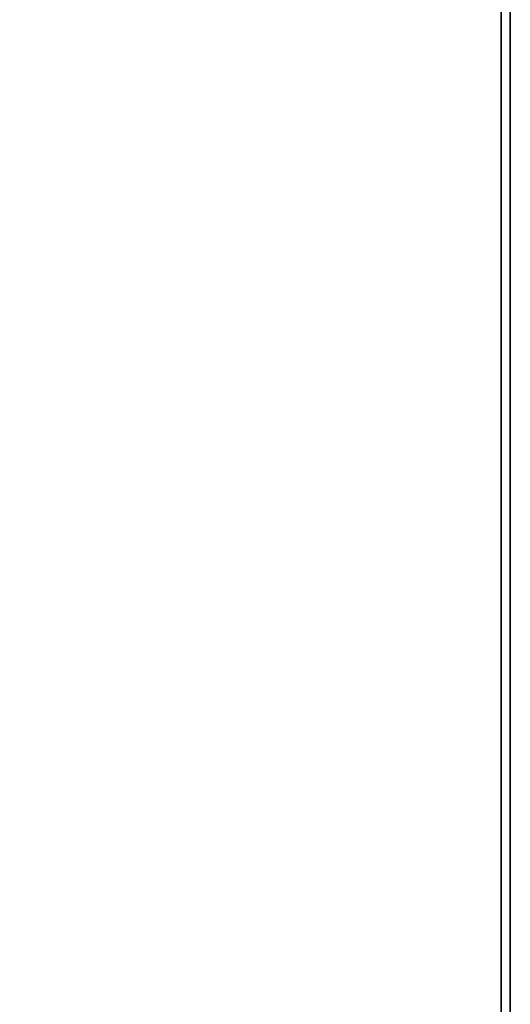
# Model space of a CAD drawing. Header units: millimetres. Extents: x -243 to 243, y -242 to 242.
# Tile 63 of 77: x 188 to 243, y -182 to -73. Entities that reach past the tile are written whole.
import ezdxf

# ---------------------------------------------------------------- set-up
doc = ezdxf.new("R2010")
doc.units = ezdxf.units.MM
doc.layers.add('MAIN-1', color=7, linetype='Continuous')

msp = doc.modelspace()

# ---------------------------------------------------------------- linework, layer by layer
at = {"layer": 'MAIN-1'}
for p, q in [((242.5, -222.5), (242.5, 222.5)), ((242.5, 222.5), (242.5, -222.5)), ((241.5, -221.5), (241.5, 221.5)), ((241.5, 221.5), (241.5, -221.5))]:
    msp.add_line(p, q, dxfattribs=at)
for radius, start in [(189, 180), (188.84, 316.59), (196, 316.4524), (196, 316.5166), (196, 316.57), (197.79, 316.4726), (197.79, 316.4726), (197.79, 316.4726)]:
    msp.add_arc((0, 0), radius, start, 0, dxfattribs=at)

doc.saveas('drawing.dxf')
